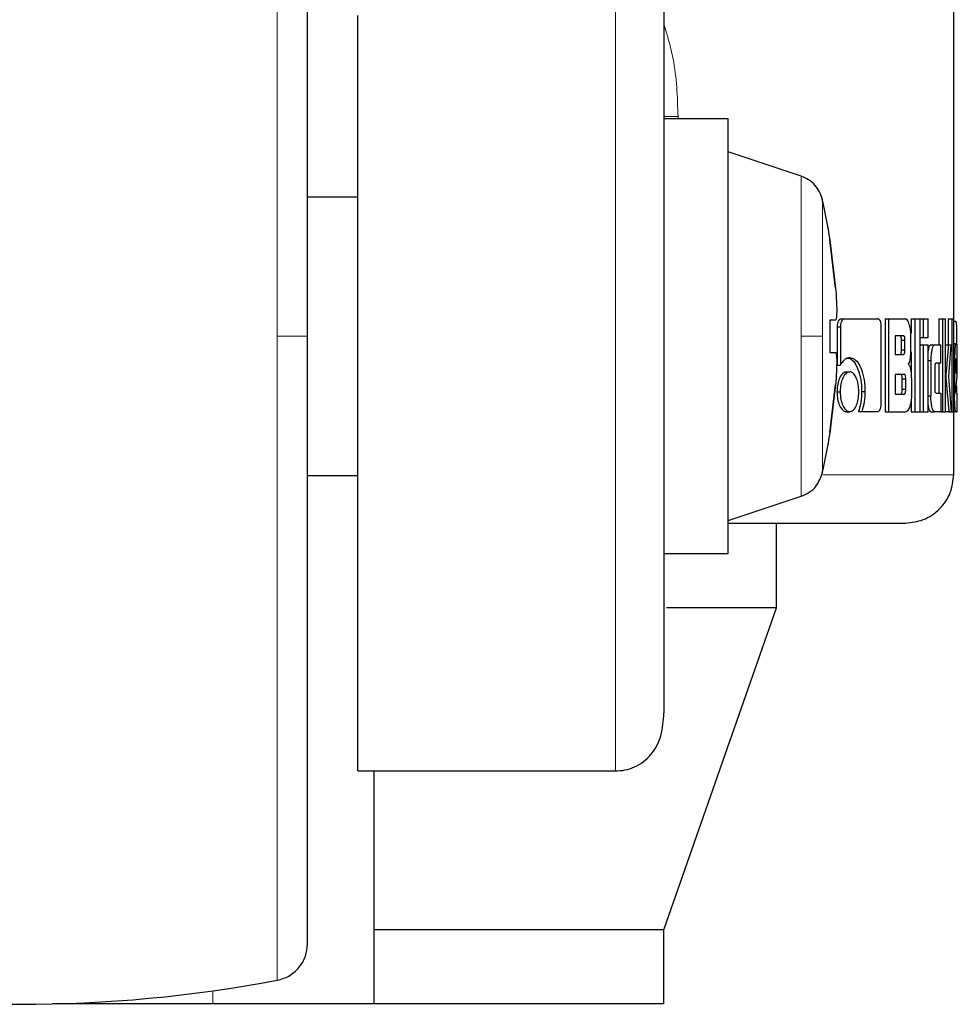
# Model space of a CAD drawing. Header units: millimetres. Extents: x 25 to 243, y 63 to 146.
# Tile 59 of 70: x 221.34 to 222.35, y 62.97 to 64.03. Entities that reach past the tile are written whole.
import ezdxf

# ---------------------------------------------------------------- set-up
doc = ezdxf.new("R2010")
doc.units = ezdxf.units.MM
doc.linetypes.add('PHANTOM', pattern=[12.7, 6.35, -1.27, 1.27, -1.27, 1.27, -1.27])

msp = doc.modelspace()

# ---------------------------------------------------------------- linework, layer by layer
at = {"color": 7, "linetype": 'Continuous', "lineweight": 25}
for p, q in [((222.3509, 63.6773), (222.3509, 64.9241)), ((221.7089, 63.2168), (221.7089, 64.0311)), ((222.108, 63.9195), (222.0386, 63.9195)), ((222.108, 63.6853), (222.108, 63.9195)), ((222.1865, 63.8578), (222.108, 63.884)), ((221.7089, 63.8353), (221.6546, 63.8353)), ((222.2175, 63.7894), (222.2177, 63.7894)), ((222.2175, 63.7894), (222.2237, 63.7373)), ((222.2237, 63.7373), (222.2175, 63.7894)), ((222.2293, 63.704), (222.2329, 63.704)), ((222.2329, 63.704), (222.2694, 63.704)), ((222.277, 63.704), (222.277, 63.604)), ((222.277, 63.704), (222.2807, 63.704)), ((222.2807, 63.704), (222.2807, 63.604)), ((222.2807, 63.704), (222.2989, 63.704)), ((222.3051, 63.704), (222.3051, 63.6885)), ((222.3051, 63.704), (222.3089, 63.704)), ((222.3089, 63.704), (222.3147, 63.704)), ((222.3089, 63.704), (222.3089, 63.604)), ((222.3147, 63.604), (222.3147, 63.704)), ((222.3147, 63.704), (222.3181, 63.704)), ((222.3181, 63.704), (222.3233, 63.704)), ((222.3181, 63.704), (222.3181, 63.684)), ((222.3233, 63.684), (222.3233, 63.704)), ((222.3349, 63.704), (222.3349, 63.6761)), ((222.3349, 63.704), (222.3388, 63.704)), ((222.3388, 63.704), (222.3422, 63.704)), ((222.3388, 63.704), (222.3388, 63.604)), ((222.3422, 63.604), (222.3422, 63.704)), ((222.3449, 63.704), (222.3449, 63.676)), ((222.3449, 63.704), (222.3489, 63.704)), ((222.3489, 63.704), (222.3489, 63.604)), ((222.3489, 63.704), (222.3509, 63.704)), ((222.3509, 63.604), (222.3509, 63.704)), ((222.2237, 63.7026), (222.2175, 63.7026)), ((222.2175, 63.7026), (222.2175, 63.6679)), ((222.2237, 63.7026), (222.2175, 63.7026)), ((222.2253, 63.6955), (222.2253, 63.6543)), ((222.2253, 63.6955), (222.2288, 63.6955)), ((222.2288, 63.6955), (222.2288, 63.6543)), ((222.2728, 63.6128), (222.2728, 63.6955)), ((222.3509, 63.7017), (222.3528, 63.7017)), ((222.108, 63.4511), (222.108, 63.6853)), ((222.2968, 63.6856), (222.2879, 63.6856)), ((222.2879, 63.6856), (222.2879, 63.6658)), ((222.3048, 63.6735), (222.3048, 63.6855)), ((222.3147, 63.684), (222.3181, 63.684)), ((222.3181, 63.684), (222.3233, 63.684)), ((222.2947, 63.6708), (222.2947, 63.6806)), ((222.2984, 63.6806), (222.2947, 63.6806)), ((222.2984, 63.6708), (222.2984, 63.6806)), ((222.3147, 63.676), (222.3181, 63.676)), ((222.3181, 63.676), (222.3233, 63.676)), ((222.3181, 63.676), (222.3181, 63.604)), ((222.3233, 63.604), (222.3233, 63.676)), ((222.3263, 63.6761), (222.3302, 63.6761)), ((222.3302, 63.6761), (222.3369, 63.6761)), ((222.3369, 63.6566), (222.3369, 63.6761)), ((222.3422, 63.676), (222.3452, 63.676)), ((222.3452, 63.676), (222.3481, 63.676)), ((222.3455, 63.6418), (222.3481, 63.676)), ((222.3509, 63.6773), (222.3531, 63.6773)), ((222.3531, 63.6773), (222.3544, 63.6773)), ((222.3541, 63.6775), (222.3541, 63.6773)), ((222.2175, 63.6679), (222.2237, 63.6679)), ((222.2879, 63.6658), (222.2968, 63.6658)), ((222.2947, 63.6708), (222.2984, 63.6708)), ((222.3051, 63.6686), (222.3051, 63.644)), ((222.2253, 63.6543), (222.2288, 63.6543)), ((222.3233, 63.6591), (222.3263, 63.6591)), ((222.3263, 63.6591), (222.3263, 63.621)), ((222.3308, 63.6291), (222.3308, 63.6516)), ((222.3319, 63.6566), (222.3369, 63.6566)), ((222.3349, 63.6566), (222.3349, 63.6241)), ((222.3509, 63.66), (222.3519, 63.66)), ((222.3519, 63.66), (222.3519, 63.6213)), ((222.3532, 63.6561), (222.3532, 63.6452)), ((222.3544, 63.6559), (222.3532, 63.6559)), ((222.3532, 63.6452), (222.3544, 63.6542)), ((222.3544, 63.6542), (222.3532, 63.6542)), ((222.3542, 63.661), (222.3535, 63.661)), ((222.3544, 63.6542), (222.3544, 63.6559)), ((222.3548, 63.6425), (222.3548, 63.66)), ((222.2353, 63.6469), (222.2389, 63.6469)), ((222.2976, 63.6442), (222.2879, 63.6442)), ((222.2879, 63.6442), (222.2879, 63.623)), ((222.3422, 63.6418), (222.3424, 63.6418)), ((222.3486, 63.604), (222.3455, 63.6418)), ((222.3532, 63.6272), (222.3548, 63.6425)), ((222.2237, 63.6332), (222.2175, 63.5812)), ((222.2175, 63.5812), (222.2237, 63.6332)), ((222.2955, 63.6281), (222.2955, 63.6392)), ((222.2993, 63.6392), (222.2955, 63.6392)), ((222.2993, 63.6281), (222.2993, 63.6392)), ((222.3054, 63.6367), (222.3054, 63.6225)), ((222.3541, 63.6317), (222.3541, 63.6253)), ((222.2251, 63.6255), (222.2286, 63.6255)), ((222.2517, 63.6256), (222.2553, 63.6256)), ((222.2879, 63.623), (222.2976, 63.623)), ((222.2993, 63.6281), (222.2955, 63.6281)), ((222.3233, 63.621), (222.3263, 63.621)), ((222.3319, 63.6241), (222.3369, 63.6241)), ((222.3369, 63.6241), (222.3369, 63.604)), ((222.3509, 63.6213), (222.3519, 63.6213)), ((222.3534, 63.6244), (222.3548, 63.6244)), ((222.3548, 63.604), (222.3548, 63.6244)), ((222.3051, 63.6165), (222.3051, 63.604)), ((222.2353, 63.604), (222.2389, 63.604)), ((222.2483, 63.6043), (222.2519, 63.6043)), ((222.2519, 63.6043), (222.2694, 63.6043)), ((222.277, 63.604), (222.2807, 63.604)), ((222.2807, 63.604), (222.2995, 63.604)), ((222.3051, 63.604), (222.3089, 63.604)), ((222.3089, 63.604), (222.3147, 63.604)), ((222.3147, 63.604), (222.3181, 63.604)), ((222.3181, 63.604), (222.3233, 63.604)), ((222.3263, 63.604), (222.3302, 63.604)), ((222.3369, 63.604), (222.3302, 63.604)), ((222.3369, 63.604), (222.3388, 63.604)), ((222.3388, 63.604), (222.3422, 63.604)), ((222.3457, 63.604), (222.3422, 63.604)), ((222.3457, 63.604), (222.3486, 63.604)), ((222.3486, 63.604), (222.3489, 63.604)), ((222.3489, 63.604), (222.3509, 63.604)), ((222.3509, 63.5361), (222.3509, 63.604)), ((222.3531, 63.604), (222.3509, 63.604)), ((222.3531, 63.604), (222.3548, 63.604)), ((222.2177, 63.5812), (222.2175, 63.5812)), ((221.6546, 63.5353), (221.7089, 63.5353)), ((222.108, 63.4866), (222.1865, 63.5128)), ((222.16, 63.3927), (222.16, 63.484)), ((222.0386, 63.4511), (222.108, 63.4511)), ((222.0386, 63.0457), (222.16, 63.3927)), ((222.16, 63.3927), (222.0415, 63.3927)), ((221.7089, 63.2168), (221.9865, 63.2168)), ((221.7263, 63.0457), (221.7263, 63.2168)), ((222.0386, 63.0457), (221.7263, 63.0457)), ((221.7263, 62.9657), (221.7263, 63.0457)), ((222.0386, 62.9657), (222.0386, 63.0457)), ((221.5528, 62.9657), (221.38, 62.9657)), ((221.7263, 62.9657), (221.5528, 62.9657)), ((222.0386, 62.9657), (221.7263, 62.9657))]:
    msp.add_line(p, q, dxfattribs=at)
at = {"color": 8, "linetype": 'PHANTOM', "lineweight": 18}
for p, q in [((221.622, 64.3794), (221.622, 63.6853)), ((221.9865, 64.0769), (221.9865, 63.2168)), ((222.0539, 63.9223), (222.0386, 63.9223)), ((222.0539, 63.9195), (222.0539, 63.9223)), ((222.1865, 63.8578), (222.1865, 63.6853)), ((222.2094, 63.6853), (222.2094, 63.8326)), ((221.622, 63.6853), (221.622, 62.9912)), ((222.1865, 63.6853), (222.1865, 63.5128)), ((222.2094, 63.538), (222.2094, 63.6853)), ((222.3541, 63.6775), (222.3509, 63.6775)), ((222.3509, 63.5361), (222.2104, 63.5361)), ((221.5528, 62.9798), (221.5528, 62.9657))]:
    msp.add_line(p, q, dxfattribs=at)
at = {"color": 7, "linetype": 'Continuous', "lineweight": 25}
for centre, radius, start, end in [((221.5634, 63.6853), 0.6625, 9.0401, 12.8479), ((221.5634, 63.6853), 0.6625, 347.1521, 350.9599), ((221.3446, 64.4653), 1.5, 259.3429, 280.6571)]:
    msp.add_arc(centre, radius, start, end, dxfattribs=at)
for points, knots in [([(221.6546, 63.6853), (221.6546, 63.7047), (221.6546, 63.7447), (221.6546, 63.8061), (221.6546, 63.8713), (221.6546, 63.9397), (221.6546, 64.0104), (221.6546, 64.0746), (221.6546, 64.1313), (221.6546, 64.1803), (221.6546, 64.2253), (221.6546, 64.2648), (221.6546, 64.2974), (221.6546, 64.3215), (221.6546, 64.3372), (221.6546, 64.3391), (221.6546, 64.3401)], [0, 0, 0, 0, 0.056514, 0.116768, 0.180699, 0.251725, 0.328022, 0.409681, 0.474925, 0.543226, 0.614383, 0.68811, 0.764031, 0.841683, 0.920535, 1, 1, 1, 1]), ([(222.0386, 64.0802), (222.0386, 64.0797), (222.0386, 64.0731), (222.0386, 64.0474), (222.0386, 64.0044), (222.0386, 63.9512), (222.0386, 63.8934), (222.0386, 63.8336), (222.0386, 63.7746), (222.0386, 63.7186), (222.0386, 63.6652), (222.0386, 63.6121), (222.0386, 63.5571), (222.0386, 63.5002), (222.0386, 63.4434), (222.0386, 63.3896), (222.0386, 63.3417), (222.0386, 63.3049), (222.0386, 63.2839), (222.0386, 63.28), (222.0386, 63.2796)], [0, 0, 0, 0, 0.006813, 0.078905, 0.149595, 0.217781, 0.282593, 0.34343, 0.399957, 0.452071, 0.499845, 0.547589, 0.599674, 0.656171, 0.716978, 0.781765, 0.849931, 0.920607, 0.992694, 1, 1, 1, 1]), ([(222.2094, 63.8326), (222.2085, 63.8354), (222.2068, 63.8411), (222.2015, 63.8484), (222.1947, 63.8544), (222.1892, 63.8567), (222.1865, 63.8578)], [0, 0, 0, 0, 0.245852, 0.499998, 0.754142, 1, 1, 1, 1]), ([(222.2237, 63.7373), (222.224, 63.7335), (222.2245, 63.7257), (222.2249, 63.7153), (222.2248, 63.7075), (222.2244, 63.7033), (222.2239, 63.7028), (222.2237, 63.7026)], [0, 0, 0, 0, 0.214178, 0.428389, 0.641872, 0.855041, 1, 1, 1, 1]), ([(222.2293, 63.704), (222.2288, 63.7039), (222.2277, 63.7036), (222.2264, 63.7016), (222.2255, 63.6991), (222.2253, 63.6969), (222.2253, 63.6958), (222.2253, 63.6955)], [0, 0, 0, 0, 0.270772, 0.516538, 0.734647, 0.950506, 1, 1, 1, 1]), ([(222.2329, 63.704), (222.2323, 63.7039), (222.2313, 63.7037), (222.2301, 63.7019), (222.2291, 63.6996), (222.2288, 63.6973), (222.2288, 63.6959), (222.2288, 63.6955)], [0, 0, 0, 0, 0.23786, 0.478399, 0.691187, 0.914852, 1, 1, 1, 1]), ([(222.2728, 63.6955), (222.2728, 63.6966), (222.2727, 63.6987), (222.272, 63.7013), (222.2711, 63.7031), (222.2702, 63.7039), (222.2696, 63.704), (222.2694, 63.704)], [0, 0, 0, 0, 0.231961, 0.466695, 0.674318, 0.866856, 1, 1, 1, 1]), ([(222.3048, 63.6855), (222.3047, 63.6876), (222.3046, 63.6916), (222.3034, 63.6973), (222.3018, 63.7018), (222.3001, 63.7038), (222.2992, 63.704), (222.2989, 63.704)], [0, 0, 0, 0, 0.211226, 0.417842, 0.69763, 0.899605, 1, 1, 1, 1]), ([(222.3528, 63.7017), (222.353, 63.7016), (222.3533, 63.7014), (222.3537, 63.6995), (222.3539, 63.6959), (222.354, 63.6907), (222.3541, 63.6844), (222.3541, 63.6796), (222.3541, 63.6775)], [0, 0, 0, 0, 0.202657, 0.407287, 0.523065, 0.638651, 0.84568, 1, 1, 1, 1]), ([(221.6546, 63.0305), (221.6546, 63.0315), (221.6546, 63.0334), (221.6546, 63.049), (221.6546, 63.0732), (221.6546, 63.1058), (221.6546, 63.1453), (221.6546, 63.1903), (221.6546, 63.2393), (221.6546, 63.296), (221.6546, 63.3602), (221.6546, 63.4309), (221.6546, 63.5096), (221.6546, 63.5943), (221.6546, 63.6562), (221.6546, 63.6853)], [0, 0, 0, 0, 0.079472, 0.15833, 0.23599, 0.311916, 0.38565, 0.456814, 0.52512, 0.59037, 0.672045, 0.748348, 0.819371, 0.915252, 1, 1, 1, 1]), ([(222.2947, 63.6806), (222.2946, 63.6815), (222.2946, 63.6828), (222.2943, 63.6842), (222.2939, 63.6851), (222.2935, 63.6856), (222.2931, 63.6856), (222.293, 63.6856)], [0, 0, 0, 0, 0.316291, 0.470088, 0.624983, 0.84134, 1, 1, 1, 1]), ([(222.2984, 63.6806), (222.2984, 63.6815), (222.2984, 63.6828), (222.2981, 63.6842), (222.2977, 63.6851), (222.2973, 63.6856), (222.2969, 63.6856), (222.2968, 63.6856)], [0, 0, 0, 0, 0.314536, 0.468209, 0.622999, 0.839629, 1, 1, 1, 1]), ([(222.302, 63.6552), (222.3024, 63.6558), (222.3031, 63.6567), (222.304, 63.6598), (222.3047, 63.6654), (222.3047, 63.6702), (222.3048, 63.6735)], [0, 0, 0, 0, 0.186498, 0.343307, 0.548829, 1, 1, 1, 1]), ([(222.3263, 63.6761), (222.3258, 63.6758), (222.3248, 63.6754), (222.3238, 63.6724), (222.3234, 63.67), (222.3233, 63.6693)], [0, 0, 0, 0, 0.4191203, 0.841395, 1, 1, 1, 1]), ([(222.3302, 63.6761), (222.3297, 63.6759), (222.3287, 63.6754), (222.3275, 63.6716), (222.3266, 63.6667), (222.3263, 63.6623), (222.3263, 63.6597), (222.3263, 63.6591)], [0, 0, 0, 0, 0.246101, 0.494084, 0.706472, 0.932704, 1, 1, 1, 1]), ([(222.3452, 63.676), (222.345, 63.6737), (222.3448, 63.6712), (222.3446, 63.6684), (222.3445, 63.6679), (222.3445, 63.6671), (222.3444, 63.6666), (222.3444, 63.666), (222.3443, 63.6655), (222.3443, 63.665), (222.3442, 63.6644), (222.3442, 63.6638), (222.3441, 63.6634), (222.3441, 63.6629), (222.3441, 63.6625), (222.344, 63.662), (222.344, 63.6615), (222.3439, 63.6604), (222.3436, 63.6572), (222.3433, 63.6532), (222.3429, 63.6491), (222.3427, 63.647), (222.3426, 63.6449), (222.3425, 63.6432), (222.3424, 63.6418)], [0, 0, 0, 0, 0.207024, 0.219966, 0.245828, 0.25877, 0.284647, 0.297589, 0.310532, 0.323474, 0.349339, 0.362282, 0.375212, 0.388155, 0.401106, 0.414036, 0.426981, 0.452849, 0.504601, 0.711621, 0.815143, 0.866899, 0.892764, 1, 1, 1, 1]), ([(222.3531, 63.6773), (222.353, 63.6771), (222.3527, 63.6767), (222.3523, 63.6729), (222.352, 63.668), (222.3519, 63.6634), (222.3519, 63.6607), (222.3519, 63.66)], [0, 0, 0, 0, 0.242829, 0.487186, 0.7015, 0.919954, 1, 1, 1, 1]), ([(222.3548, 63.66), (222.3548, 63.6622), (222.3548, 63.6667), (222.3547, 63.6721), (222.3546, 63.6758), (222.3545, 63.6772), (222.3544, 63.6773), (222.3544, 63.6773)], [0, 0, 0, 0, 0.242781, 0.486971, 0.700849, 0.920383, 1, 1, 1, 1]), ([(222.2237, 63.6679), (222.224, 63.6676), (222.2245, 63.6668), (222.2249, 63.6609), (222.2248, 63.6521), (222.2244, 63.6423), (222.2239, 63.6359), (222.2237, 63.6332)], [0, 0, 0, 0, 0.214182, 0.428386, 0.64187, 0.855051, 1, 1, 1, 1]), ([(222.2389, 63.662), (222.2376, 63.6619), (222.2348, 63.6615), (222.2313, 63.6584), (222.2294, 63.6553), (222.2288, 63.6543)], [0, 0, 0, 0, 0.35032, 0.792561, 1, 1, 1, 1]), ([(222.2354, 63.662), (222.2366, 63.6619), (222.2396, 63.6615), (222.2441, 63.6575), (222.2481, 63.6496), (222.2512, 63.6388), (222.2516, 63.63), (222.2517, 63.6256)], [0, 0, 0, 0, 0.14054, 0.342314, 0.543207, 0.771872, 1, 1, 1, 1]), ([(222.2389, 63.662), (222.2401, 63.6619), (222.2432, 63.6615), (222.2477, 63.6575), (222.2518, 63.6495), (222.2548, 63.6387), (222.2552, 63.6299), (222.2553, 63.6256)], [0, 0, 0, 0, 0.141669, 0.344216, 0.545942, 0.775197, 1, 1, 1, 1]), ([(222.293, 63.6658), (222.2933, 63.6659), (222.2937, 63.666), (222.2942, 63.6668), (222.2945, 63.6679), (222.2947, 63.6693), (222.2947, 63.6704), (222.2947, 63.6708)], [0, 0, 0, 0, 0.305775, 0.462986, 0.621162, 0.82073, 1, 1, 1, 1]), ([(222.2968, 63.6658), (222.297, 63.6659), (222.2974, 63.6659), (222.2979, 63.6667), (222.2982, 63.6677), (222.2984, 63.6692), (222.2984, 63.6703), (222.2984, 63.6708)], [0, 0, 0, 0, 0.272595, 0.436218, 0.601229, 0.792512, 1, 1, 1, 1]), ([(222.302, 63.6552), (222.3024, 63.6548), (222.3033, 63.6539), (222.3044, 63.6505), (222.3052, 63.6446), (222.3053, 63.6397), (222.3054, 63.6367)], [0, 0, 0, 0, 0.175772, 0.369304, 0.612785, 1, 1, 1, 1]), ([(222.3308, 63.6516), (222.3308, 63.6522), (222.3308, 63.6534), (222.331, 63.6548), (222.3312, 63.6558), (222.3315, 63.6565), (222.3318, 63.6565), (222.3319, 63.6566)], [0, 0, 0, 0, 0.2492089, 0.412003, 0.5763302, 0.7639079, 1, 1, 1, 1]), ([(222.3535, 63.661), (222.3534, 63.661), (222.3534, 63.6608), (222.3533, 63.6596), (222.3532, 63.6581), (222.3532, 63.6568), (222.3532, 63.6562), (222.3532, 63.6561)], [0, 0, 0, 0, 0.272002, 0.519356, 0.755457, 0.965096, 1, 1, 1, 1]), ([(222.3544, 63.6559), (222.3544, 63.6567), (222.3544, 63.6579), (222.3543, 63.6594), (222.3543, 63.6603), (222.3543, 63.6609), (222.3542, 63.661), (222.3542, 63.661)], [0, 0, 0, 0, 0.273324, 0.436285, 0.60051, 0.749602, 1, 1, 1, 1]), ([(222.2353, 63.6469), (222.234, 63.6467), (222.2315, 63.6461), (222.2283, 63.6415), (222.2261, 63.6355), (222.2252, 63.6298), (222.2252, 63.6264), (222.2251, 63.6255)], [0, 0, 0, 0, 0.241027, 0.484147, 0.69327, 0.9174, 1, 1, 1, 1]), ([(222.2389, 63.6469), (222.2376, 63.6467), (222.235, 63.6461), (222.2318, 63.6415), (222.2295, 63.6354), (222.2287, 63.6297), (222.2287, 63.6263), (222.2286, 63.6255)], [0, 0, 0, 0, 0.243009, 0.488114, 0.698166, 0.9211, 1, 1, 1, 1]), ([(222.2487, 63.6255), (222.2486, 63.6282), (222.2483, 63.6338), (222.2462, 63.6404), (222.2434, 63.6451), (222.2408, 63.6468), (222.2393, 63.6469), (222.2389, 63.6469)], [0, 0, 0, 0, 0.243049, 0.4880873, 0.7000144, 0.9230822, 1, 1, 1, 1]), ([(222.2955, 63.6392), (222.2955, 63.6401), (222.2954, 63.6414), (222.2951, 63.6429), (222.2948, 63.6437), (222.2943, 63.6442), (222.294, 63.6442), (222.2938, 63.6442)], [0, 0, 0, 0, 0.322722, 0.475888, 0.630143, 0.845272, 1, 1, 1, 1]), ([(222.2993, 63.6392), (222.2992, 63.6401), (222.2992, 63.6414), (222.2989, 63.6429), (222.2985, 63.6437), (222.2981, 63.6442), (222.2978, 63.6442), (222.2976, 63.6442)], [0, 0, 0, 0, 0.320965, 0.474021, 0.62821, 0.843765, 1, 1, 1, 1]), ([(222.3424, 63.6418), (222.3425, 63.6409), (222.3425, 63.6391), (222.343, 63.6343), (222.3434, 63.6301), (222.3437, 63.6266), (222.3437, 63.6261), (222.3438, 63.6256), (222.3438, 63.6249), (222.344, 63.6228), (222.3443, 63.6205), (222.3445, 63.6181), (222.3446, 63.6165), (222.3448, 63.615), (222.345, 63.6122), (222.3453, 63.6087), (222.3456, 63.6056), (222.3457, 63.604)], [0, 0, 0, 0, 0.061753, 0.125049, 0.37786, 0.393644, 0.409439, 0.417335, 0.433111, 0.464685, 0.590978, 0.622555, 0.654131, 0.717277, 0.74885, 0.875144, 1, 1, 1, 1]), ([(222.2251, 63.6255), (222.2253, 63.6227), (222.2255, 63.6173), (222.2277, 63.6106), (222.2306, 63.606), (222.2333, 63.6042), (222.2349, 63.6041), (222.2353, 63.604)], [0, 0, 0, 0, 0.2410333, 0.4842336, 0.6934747, 0.9130014, 1, 1, 1, 1]), ([(222.2286, 63.6255), (222.2288, 63.6227), (222.229, 63.6172), (222.2313, 63.6105), (222.2342, 63.6059), (222.2368, 63.6042), (222.2384, 63.6041), (222.2389, 63.604)], [0, 0, 0, 0, 0.243071, 0.488329, 0.69774, 0.91662, 1, 1, 1, 1]), ([(222.2389, 63.604), (222.2401, 63.6043), (222.2427, 63.6048), (222.2457, 63.6095), (222.2479, 63.6155), (222.2486, 63.6212), (222.2487, 63.6246), (222.2487, 63.6255)], [0, 0, 0, 0, 0.2429543, 0.4880128, 0.7010421, 0.9191446, 1, 1, 1, 1]), ([(222.2517, 63.6256), (222.2516, 63.6229), (222.2515, 63.6183), (222.2503, 63.611), (222.2491, 63.6068), (222.2483, 63.6043)], [0, 0, 0, 0, 0.347833, 0.596136, 1, 1, 1, 1]), ([(222.2553, 63.6256), (222.2552, 63.6229), (222.255, 63.6163), (222.2535, 63.6091), (222.2522, 63.6052), (222.2519, 63.6043)], [0, 0, 0, 0, 0.351399, 0.854016, 1, 1, 1, 1]), ([(222.2938, 63.623), (222.2941, 63.6231), (222.2945, 63.6231), (222.295, 63.6239), (222.2953, 63.6249), (222.2955, 63.6264), (222.2955, 63.6275), (222.2955, 63.6281)], [0, 0, 0, 0, 0.271698, 0.432028, 0.593928, 0.793197, 1, 1, 1, 1]), ([(222.2976, 63.623), (222.2979, 63.6231), (222.2982, 63.6231), (222.2987, 63.6238), (222.2991, 63.6249), (222.2992, 63.6264), (222.2993, 63.6275), (222.2993, 63.6281)], [0, 0, 0, 0, 0.266585, 0.428951, 0.593079, 0.790516, 1, 1, 1, 1]), ([(222.3054, 63.6225), (222.3054, 63.6204), (222.3052, 63.6164), (222.304, 63.6107), (222.3025, 63.6062), (222.3007, 63.6042), (222.2998, 63.6041), (222.2995, 63.604)], [0, 0, 0, 0, 0.212302, 0.418115, 0.699479, 0.9059906, 1, 1, 1, 1]), ([(222.3302, 63.604), (222.3297, 63.6043), (222.3286, 63.6047), (222.3274, 63.6087), (222.3266, 63.6138), (222.3263, 63.6181), (222.3263, 63.6205), (222.3263, 63.621)], [0, 0, 0, 0, 0.254568, 0.510676, 0.728414, 0.945236, 1, 1, 1, 1]), ([(222.3319, 63.6241), (222.3317, 63.6241), (222.3314, 63.6242), (222.3311, 63.6251), (222.3309, 63.6262), (222.3308, 63.6276), (222.3308, 63.6286), (222.3308, 63.6291)], [0, 0, 0, 0, 0.32435, 0.47564, 0.626734, 0.831141, 1, 1, 1, 1]), ([(222.3531, 63.604), (222.353, 63.6043), (222.3527, 63.6047), (222.3523, 63.6085), (222.352, 63.6135), (222.3519, 63.618), (222.3519, 63.6206), (222.3519, 63.6213)], [0, 0, 0, 0, 0.246534, 0.494866, 0.706876, 0.924844, 1, 1, 1, 1]), ([(222.3534, 63.6244), (222.3533, 63.6244), (222.3533, 63.6244), (222.3532, 63.6248), (222.3532, 63.6251), (222.3532, 63.6259), (222.3532, 63.6267), (222.3532, 63.6272)], [0, 0, 0, 0, 0.334854, 0.463114, 0.562653, 0.662402, 1, 1, 1, 1]), ([(222.2694, 63.6043), (222.2698, 63.6044), (222.2707, 63.6046), (222.2717, 63.6064), (222.2725, 63.6087), (222.2728, 63.611), (222.2728, 63.6124), (222.2728, 63.6128)], [0, 0, 0, 0, 0.237344, 0.477442, 0.692878, 0.918226, 1, 1, 1, 1]), ([(222.3233, 63.611), (222.3234, 63.6102), (222.3237, 63.6078), (222.3247, 63.6052), (222.3256, 63.6041), (222.3262, 63.604), (222.3263, 63.604)], [0, 0, 0, 0, 0.174173, 0.543747, 0.911616, 1, 1, 1, 1]), ([(222.1865, 63.5128), (222.1895, 63.5141), (222.1957, 63.5167), (222.2046, 63.525), (222.2076, 63.5331), (222.2094, 63.538)], [0, 0, 0, 0, 0.276677, 0.562548, 1, 1, 1, 1]), ([(222.2988, 63.484), (222.3054, 63.4847), (222.3155, 63.4858), (222.3276, 63.4923), (222.336, 63.499), (222.3427, 63.5074), (222.3491, 63.5195), (222.3502, 63.5295), (222.3509, 63.5361)], [0, 0, 0, 0, 0.239828, 0.368835, 0.500509, 0.63211, 0.760905, 1, 1, 1, 1]), ([(222.1082, 63.484), (222.1105, 63.484), (222.1386, 63.484), (222.1815, 63.484), (222.2344, 63.484), (222.2713, 63.484), (222.2946, 63.484), (222.2974, 63.484), (222.2988, 63.484)], [0, 0, 0, 0, 0.0174477, 0.2143594, 0.4126293, 0.6106422, 0.8068374, 1, 1, 1, 1]), ([(221.9865, 63.2168), (221.99, 63.217), (221.9974, 63.2175), (222.0116, 63.2224), (222.027, 63.2347), (222.0373, 63.2559), (222.0381, 63.2709), (222.0386, 63.279)], [0, 0, 0, 0, 0.086451, 0.184457, 0.414335, 0.687434, 1, 1, 1, 1]), ([(221.622, 62.9912), (221.6263, 62.9924), (221.6352, 62.995), (221.646, 63.0045), (221.6532, 63.0168), (221.6541, 63.026), (221.6546, 63.0305)], [0, 0, 0, 0, 0.242353, 0.5, 0.757646, 1, 1, 1, 1])]:
    msp.add_open_spline(points, degree=3, knots=knots, dxfattribs=at)
at = {"color": 8, "linetype": 'PHANTOM', "lineweight": 18}
for points, knots in [([(222.0386, 64.0217), (222.0423, 64.0094), (222.0519, 63.9778), (222.0532, 63.9434), (222.0539, 63.9223)], [0, 0, 0, 0, 0.388063, 1, 1, 1, 1]), ([(221.622, 63.6853), (221.6268, 63.6853), (221.6368, 63.6853), (221.6474, 63.6853), (221.6535, 63.6853), (221.6542, 63.6853), (221.6546, 63.6853)], [0, 0, 0, 0, 0.272472, 0.561849, 0.787525, 1, 1, 1, 1]), ([(222.2094, 63.6853), (222.2084, 63.6853), (222.2064, 63.6853), (222.199, 63.6853), (222.1912, 63.6853), (222.1865, 63.6853)], [0, 0, 0, 0, 0.2766814, 0.5625619, 1, 1, 1, 1])]:
    msp.add_open_spline(points, degree=3, knots=knots, dxfattribs=at)

doc.saveas('drawing.dxf')
